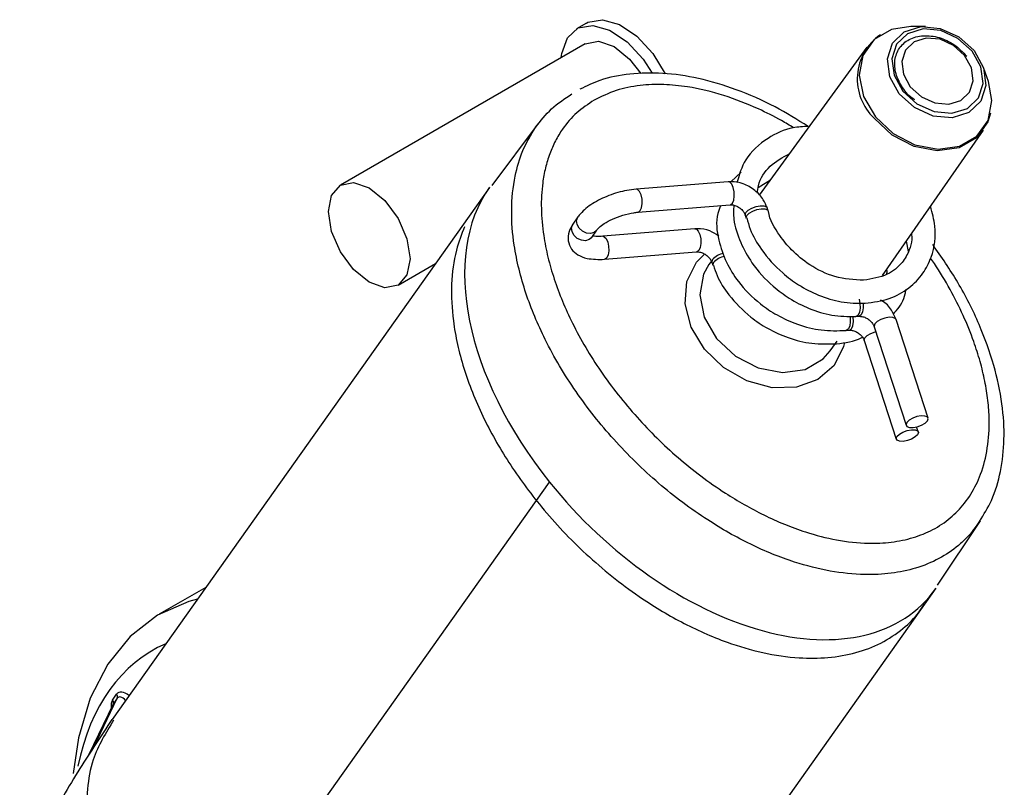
# Paper-space layout 'Sheet2' of a CAD drawing. Header units: millimetres. Extents: x 3 to 471, y 5 to 248.
# Tile 19 of 80: x 75.38 to 77.75, y 112.82 to 114.67. Entities that reach past the tile are written whole.
import ezdxf

# ---------------------------------------------------------------- set-up
doc = ezdxf.new("R2010")
doc.units = ezdxf.units.MM

psp = doc.layouts.new('Sheet2')

# ---------------------------------------------------------------- linework, layer by layer
at = {"color": 7, "linetype": 'Continuous', "lineweight": 25}
for p, q in [((76.7417, 114.6599), (76.7181, 114.6463)), ((77.5585, 114.6519), (77.5228, 114.6518)), ((76.739, 114.6102), (76.1497, 114.27)), ((77.4165, 114.6019), (77.1578, 114.2456)), ((77.7095, 114.5194), (77.6977, 114.5531)), ((76.626, 114.4182), (76.514, 114.2694)), ((77.4549, 114.0529), (77.6974, 114.4026)), ((77.114, 114.3013), (77.0896, 114.2784)), ((76.5084, 114.2644), (75.6002, 112.9846)), ((77.0832, 114.2782), (76.8615, 114.2603)), ((77.1555, 114.2644), (77.185, 114.2831)), ((76.866, 114.2049), (77.0877, 114.2228)), ((76.7216, 114.1938), (76.7093, 114.1764)), ((77.1241, 114.198), (77.1265, 114.1908)), ((77.1793, 114.208), (77.177, 114.2152)), ((76.7546, 114.1443), (76.7669, 114.1617)), ((76.7669, 114.1617), (76.7665, 114.1611)), ((77.0028, 114.1648), (76.7811, 114.1469)), ((77.5168, 114.1105), (77.5123, 114.1356)), ((76.7856, 114.0916), (77.0072, 114.1094)), ((76.2886, 114.0295), (76.3785, 114.0814)), ((77.0427, 114.0871), (77.0367, 114.0788)), ((77.0437, 114.0846), (77.046, 114.0774)), ((77.3905, 113.9538), (77.3979, 113.9544)), ((77.5644, 113.7095), (77.4872, 113.9467)), ((77.3668, 113.9204), (77.3742, 113.921)), ((77.4344, 113.9295), (77.5116, 113.6923)), ((77.329, 113.8713), (77.3455, 113.895)), ((77.4107, 113.8962), (77.4879, 113.659)), ((77.5407, 113.6761), (77.5367, 113.6884)), ((75.745, 112.2756), (76.6532, 113.5554)), ((77.587, 113.3077), (77.6905, 113.4626)), ((75.8255, 113.3022), (75.7134, 113.2374)), ((76.7583, 112.137), (77.5836, 113.3)), ((75.5562, 112.9176), (75.6127, 113.0355)), ((75.6011, 113.0312), (75.6111, 113.0453)), ((75.6127, 113.0355), (75.6028, 113.0214)), ((75.6018, 113.0199), (75.543, 112.8974))]:
    psp.add_line(p, q, dxfattribs=at)
at = {"color": 8, "linetype": 'Continuous', "lineweight": 25}
psp.add_line((75.6028, 113.0214), (75.5436, 112.8983), dxfattribs=at)
at = {"color": 7, "linetype": 'Continuous', "lineweight": 25, "flags": 128}
for points in [[(76.7417, 114.6599), (76.7455, 114.6619), (76.7807, 114.6681), (76.8214, 114.6565), (76.8633, 114.6284), (76.9018, 114.5866), (76.9317, 114.5381)], [(76.6813, 114.5769), (76.6825, 114.5869), (76.6961, 114.6249), (76.7219, 114.6483), (76.7571, 114.6545), (76.7978, 114.6429), (76.8397, 114.6147), (76.8782, 114.573), (76.9003, 114.5392)], [(77.5228, 114.6518), (77.4764, 114.6445), (77.4345, 114.6203), (77.4075, 114.5821), (77.3986, 114.5344), (77.4091, 114.4831), (77.4375, 114.4343)], [(77.4949, 114.4898), (77.472, 114.5309), (77.4663, 114.5737), (77.4786, 114.6116), (77.5071, 114.6389), (77.5475, 114.6514), (77.5936, 114.6472), (77.6384, 114.6269), (77.675, 114.5937), (77.6979, 114.5526), (77.7037, 114.5098), (77.6913, 114.4718), (77.6628, 114.4445), (77.6224, 114.4321), (77.5763, 114.4363), (77.5316, 114.4565), (77.4949, 114.4898)], [(77.6702, 114.5926), (77.6363, 114.6233), (77.5949, 114.642), (77.5523, 114.6459), (77.515, 114.6343), (77.4886, 114.6091), (77.4772, 114.5741), (77.4825, 114.5345), (77.5037, 114.4965), (77.5376, 114.4657), (77.579, 114.447), (77.6216, 114.4431), (77.6589, 114.4547), (77.6853, 114.4799), (77.6967, 114.515), (77.6914, 114.5545), (77.6702, 114.5926)], [(77.6523, 114.5822), (77.6257, 114.6063), (77.5932, 114.621), (77.5598, 114.6241), (77.5305, 114.615), (77.5098, 114.5952), (77.5008, 114.5677), (77.505, 114.5367), (77.5216, 114.5068), (77.5482, 114.4827), (77.5807, 114.468), (77.6141, 114.4649), (77.6434, 114.474), (77.6641, 114.4938), (77.6731, 114.5213), (77.6689, 114.5524), (77.6523, 114.5822)], [(76.739, 114.6102), (76.7708, 114.6164), (76.8084, 114.6033), (76.846, 114.573), (76.8725, 114.5388)], [(77.4375, 114.4343), (77.4805, 114.394), (77.5328, 114.3669), (77.5883, 114.3563), (77.6401, 114.3636), (77.682, 114.3878), (77.709, 114.426), (77.7178, 114.4737), (77.7095, 114.5194)], [(77.7148, 114.4435), (77.7084, 114.4226), (77.6811, 114.384), (77.6388, 114.3596), (77.5866, 114.3523), (77.5307, 114.3629), (77.4779, 114.3903), (77.4345, 114.431)], [(76.3173, 114.0931), (76.3099, 114.054), (76.2886, 114.0295), (76.2567, 114.0233), (76.2191, 114.0363), (76.1816, 114.0667), (76.1497, 114.1096), (76.1284, 114.1587), (76.1209, 114.2064), (76.1284, 114.2455), (76.1497, 114.27), (76.1816, 114.2762), (76.2191, 114.2632), (76.2567, 114.2328), (76.2886, 114.1898), (76.3099, 114.1408), (76.3173, 114.0931)], [(77.1265, 114.1907), (77.1262, 114.1922), (77.1281, 114.1974)], [(77.1281, 114.1974), (77.1338, 114.2028), (77.1424, 114.2078), (77.1525, 114.2115), (77.1628, 114.2133), (77.1715, 114.213), (77.1774, 114.2106), (77.1794, 114.2077)], [(77.0367, 114.0788), (77.0239, 114.056), (77.0146, 114.006), (77.0256, 113.9521), (77.0554, 113.9009), (77.1005, 113.8585), (77.1555, 113.8301), (77.2137, 113.819), (77.2681, 113.8266), (77.3121, 113.852), (77.329, 113.8713)], [(77.0477, 114.084), (77.0458, 114.0788), (77.0462, 114.0771)], [(77.3981, 113.9954), (77.4004, 113.9852), (77.4008, 113.9744), (77.3992, 113.9647), (77.3961, 113.9575), (77.3917, 113.954), (77.3901, 113.9538)], [(77.3762, 113.9548), (77.3767, 113.9518), (77.3771, 113.941), (77.3756, 113.9313), (77.3724, 113.9241), (77.368, 113.9206), (77.3666, 113.9204)], [(77.5628, 113.7029), (77.5647, 113.7081), (77.5625, 113.7122), (77.5566, 113.7145), (77.5479, 113.7148), (77.5376, 113.713), (77.5275, 113.7094), (77.5189, 113.7044), (77.5132, 113.6989), (77.5113, 113.6938), (77.5135, 113.6897), (77.5194, 113.6873), (77.5281, 113.687), (77.5384, 113.6888), (77.5485, 113.6925), (77.5571, 113.6975), (77.5628, 113.7029)], [(77.5391, 113.6695), (77.5334, 113.6641), (77.5248, 113.6591), (77.5147, 113.6555), (77.5044, 113.6536), (77.4957, 113.6539), (77.4898, 113.6563), (77.4876, 113.6604), (77.4895, 113.6656), (77.4952, 113.671), (77.5038, 113.676), (77.5139, 113.6796), (77.5242, 113.6815), (77.5329, 113.6812), (77.5388, 113.6788), (77.541, 113.6747), (77.5391, 113.6695)], [(75.8057, 113.2742), (75.7849, 113.2685), (75.7093, 113.235), (75.6437, 113.1843), (75.5895, 113.1173), (75.5477, 113.0353), (75.5191, 112.94), (75.5061, 112.8543)]]:
    psp.add_lwpolyline(points, dxfattribs=at)
at = {"color": 8, "linetype": 'Continuous', "lineweight": 25, "flags": 128}
for points in [[(77.0932, 114.2265), (77.0964, 114.2337), (77.0979, 114.2434), (77.0975, 114.2542), (77.0953, 114.2644), (77.0916, 114.2725), (77.0869, 114.2773), (77.0832, 114.2782)], [(76.8716, 114.2087), (76.8747, 114.2158), (76.8763, 114.2255), (76.8759, 114.2363), (76.8736, 114.2465), (76.8699, 114.2546), (76.8652, 114.2594), (76.8615, 114.2603)], [(77.0877, 114.2228), (77.0889, 114.223), (77.0932, 114.2265)], [(77.1258, 114.2046), (77.1315, 114.21), (77.14, 114.215), (77.1502, 114.2186), (77.1604, 114.2205), (77.1692, 114.2202), (77.1751, 114.2178), (77.177, 114.2152)], [(76.7521, 114.1538), (76.742, 114.1548), (76.7323, 114.1594), (76.7244, 114.1667), (76.7195, 114.1757), (76.7184, 114.1851), (76.7212, 114.1933), (76.7216, 114.1938)], [(76.866, 114.2049), (76.8672, 114.2052), (76.8716, 114.2087)], [(77.1242, 114.1978), (77.1239, 114.1994), (77.1258, 114.2046)], [(76.7397, 114.1364), (76.7297, 114.1374), (76.7199, 114.142), (76.712, 114.1493), (76.7072, 114.1583), (76.7061, 114.1677), (76.7089, 114.1759), (76.7093, 114.1764)], [(76.7546, 114.1443), (76.7486, 114.139), (76.7397, 114.1364)], [(76.7665, 114.1611), (76.7609, 114.1564), (76.7521, 114.1538)], [(76.7811, 114.1469), (76.7848, 114.146), (76.7895, 114.1413), (76.7932, 114.1332), (76.7954, 114.1229), (76.7958, 114.1121), (76.7943, 114.1024), (76.7911, 114.0953)], [(77.0028, 114.1648), (77.0065, 114.1639), (77.0111, 114.1591), (77.0149, 114.151), (77.0171, 114.1408), (77.0175, 114.13), (77.016, 114.1203), (77.0128, 114.1132)], [(77.363, 113.8912), (77.3608, 113.8821), (77.338, 113.8361), (77.2989, 113.8022), (77.2475, 113.7839), (77.1887, 113.7827), (77.1283, 113.799), (77.0722, 113.831), (77.026, 113.8757), (76.994, 113.9287), (76.9795, 113.9848), (76.9839, 114.0384), (77.0067, 114.0844), (77.0268, 114.1051)], [(77.0128, 114.1132), (77.0084, 114.1097), (77.0072, 114.1094)], [(76.7911, 114.0953), (76.7867, 114.0918), (76.7856, 114.0916)], [(77.0453, 114.0912), (77.0434, 114.086), (77.0437, 114.0845)], [(77.4078, 113.9862), (77.4078, 113.9858), (77.4082, 113.975), (77.4067, 113.9653), (77.4035, 113.9581), (77.3991, 113.9546), (77.398, 113.9544)], [(77.3741, 113.921), (77.3754, 113.9212), (77.3798, 113.9247), (77.383, 113.9319), (77.3845, 113.9416), (77.3841, 113.9524), (77.3839, 113.9542)], [(77.4872, 113.9467), (77.4853, 113.9494), (77.4794, 113.9518), (77.4707, 113.9521), (77.4605, 113.9502), (77.4503, 113.9466), (77.4417, 113.9416), (77.4361, 113.9361), (77.4342, 113.931), (77.4344, 113.9295)], [(77.4107, 113.8962), (77.4105, 113.8976), (77.4124, 113.9028), (77.418, 113.9082), (77.4266, 113.9132), (77.4368, 113.9168), (77.4384, 113.9173)]]:
    psp.add_lwpolyline(points, dxfattribs=at)
at = {"color": 7, "linetype": 'Continuous', "lineweight": 25}
for centre, radius, start, end in [((77.5235, 114.5254), 0.1297, 124.807, 226.6767), ((77.0839, 114.0497), 0.0498, 101.0017, 136.5505), ((75.5939, 113.025), 0.0095, 338.1846, 41.3297), ((75.6039, 113.0391), 0.0095, 338.1846, 41.3297)]:
    psp.add_arc(centre, radius, start, end, dxfattribs=at)
at = {"color": 8, "linetype": 'Continuous', "lineweight": 25}
psp.add_arc((77.0815, 114.0569), 0.0498, 101.12, 136.5575, dxfattribs=at)
at = {"color": 7, "linetype": 'Continuous', "lineweight": 25}
for centre, major_axis, ratio, start_param, end_param in [((77.046, 113.7822), (-0.5046, 0.5207), 0.613869, 0.112035, 1.417771), ((77.046, 113.7822), (-0.5046, 0.5207), 0.613869, 1.417771, 3.253628), ((76.1543, 112.3331), (-0.4515, 0.8205), 0.573495, 6.228317, 6.871259)]:
    psp.add_ellipse(centre, major_axis=major_axis, ratio=ratio, start_param=start_param, end_param=end_param, dxfattribs=at)
at = {"color": 8, "linetype": 'Continuous', "lineweight": 25}
for centre, major_axis, ratio, start_param, end_param in [((75.6276, 112.9971), (-0.0229, 0.0375), 0.510757, 0.215823, 0.873725), ((75.6376, 113.0112), (-0.023, 0.0374), 0.511697, 5.300457, 6.497792), ((75.6296, 113.0069), (-0.0138, 0.0313), 0.442685, 5.345405, 6.54067)]:
    psp.add_ellipse(centre, major_axis=major_axis, ratio=ratio, start_param=start_param, end_param=end_param, dxfattribs=at)
at = {"color": 7, "linetype": 'Continuous', "lineweight": 25}
for points, knots in [([(77.5321, 114.4753), (77.5313, 114.4757), (77.5191, 114.4827), (77.5015, 114.505), (77.485, 114.538), (77.4825, 114.572), (77.4934, 114.6012), (77.5172, 114.6225), (77.5518, 114.6319), (77.5906, 114.6271), (77.6288, 114.6098), (77.6478, 114.5901), (77.6575, 114.58)], [0, 0, 0, 0, 0.006781, 0.1142277, 0.221261, 0.3282873, 0.437492, 0.5519576, 0.6675537, 0.7785067, 0.886795, 1, 1, 1, 1]), ([(77.2756, 114.4112), (77.2494, 114.4275), (77.1939, 114.4621), (77.1046, 114.5009), (77.0136, 114.5283), (76.9272, 114.5412), (76.8471, 114.5394), (76.7793, 114.5265), (76.7421, 114.5083), (76.7264, 114.5006)], [0, 0, 0, 0, 0.151447, 0.320451, 0.479751, 0.628226, 0.767769, 0.902223, 1, 1, 1, 1]), ([(76.6197, 114.4095), (76.6317, 114.4249), (76.656, 114.456), (76.6899, 114.4783), (76.7071, 114.4896)], [0, 0, 0, 0, 0.492308, 1, 1, 1, 1]), ([(77.2756, 114.4112), (77.2634, 114.4107), (77.2281, 114.409), (77.1739, 114.3829), (77.1227, 114.3386), (77.1098, 114.2951), (77.1042, 114.2759)], [0, 0, 0, 0, 0.146254, 0.421756, 0.745434, 1, 1, 1, 1]), ([(77.1534, 114.2505), (77.1541, 114.2566), (77.1571, 114.2818), (77.1805, 114.3185), (77.2138, 114.3367), (77.2303, 114.3457)], [0, 0, 0, 0, 0.1389399, 0.5726682, 1, 1, 1, 1]), ([(77.177, 114.2152), (77.1742, 114.2218), (77.1676, 114.2377), (77.1477, 114.2591), (77.1202, 114.2746), (77.0974, 114.2789), (77.0854, 114.2783), (77.0832, 114.2782)], [0, 0, 0, 0, 0.1823931, 0.4337901, 0.6948912, 0.9424402, 1, 1, 1, 1]), ([(76.8615, 114.2603), (76.8541, 114.2595), (76.8328, 114.257), (76.7953, 114.2461), (76.7556, 114.2264), (76.7325, 114.2081), (76.7235, 114.1963), (76.7216, 114.1938)], [0, 0, 0, 0, 0.138849, 0.400988, 0.66328, 0.928279, 1, 1, 1, 1]), ([(77.0651, 114.221), (77.0625, 114.2148), (77.0516, 114.1898), (77.0582, 114.1407), (77.0762, 114.0855), (77.1092, 114.0323), (77.1519, 113.9889), (77.2019, 113.9554), (77.2515, 113.9331), (77.3086, 113.9187), (77.3469, 113.9198), (77.3666, 113.9204)], [0, 0, 0, 0, 0.0464442, 0.1892177, 0.308465, 0.4189544, 0.5665135, 0.6585807, 0.7632595, 0.8783336, 1, 1, 1, 1]), ([(77.0877, 114.2228), (77.09, 114.2228), (77.0947, 114.2228), (77.1037, 114.2199), (77.1123, 114.2147), (77.1192, 114.2077), (77.1228, 114.2018), (77.1239, 114.1988), (77.1241, 114.198)], [0, 0, 0, 0, 0.179238, 0.37089, 0.559447, 0.74759, 0.934553, 1, 1, 1, 1]), ([(77.0965, 114.2219), (77.0961, 114.2106), (77.0951, 114.1807), (77.1113, 114.133), (77.1416, 114.0772), (77.183, 114.0316), (77.2313, 113.9958), (77.2791, 113.9713), (77.3341, 113.9544), (77.3711, 113.954), (77.3901, 113.9538)], [0, 0, 0, 0, 0.081425, 0.217151, 0.342747, 0.510004, 0.614245, 0.732626, 0.862637, 1, 1, 1, 1]), ([(77.4128, 113.9858), (77.4326, 113.9885), (77.4716, 113.9939), (77.5187, 114.0204), (77.5526, 114.0553), (77.5777, 114.1048), (77.5861, 114.1617), (77.5743, 114.203), (77.5698, 114.2186)], [0, 0, 0, 0, 0.171844, 0.338322, 0.492953, 0.631477, 0.860534, 1, 1, 1, 1]), ([(76.7669, 114.1617), (76.7685, 114.1637), (76.7721, 114.1681), (76.7849, 114.1781), (76.8045, 114.1889), (76.8297, 114.1985), (76.8514, 114.2034), (76.8628, 114.2046), (76.866, 114.2049)], [0, 0, 0, 0, 0.136073, 0.300133, 0.489941, 0.69886, 0.915709, 1, 1, 1, 1]), ([(77.4091, 114.0412), (77.3861, 114.0424), (77.3425, 114.0447), (77.2817, 114.0745), (77.2371, 114.1105), (77.2024, 114.1537), (77.1827, 114.1873), (77.1797, 114.2073), (77.1796, 114.2077)], [0, 0, 0, 0, 0.242626, 0.459329, 0.63757, 0.779844, 0.994967, 1, 1, 1, 1]), ([(76.4484, 114.17), (76.4412, 114.1514), (76.4245, 114.1078), (76.4151, 114.0312), (76.4187, 113.9545), (76.4308, 113.8868), (76.4462, 113.8293), (76.4666, 113.7715), (76.4918, 113.7141), (76.5213, 113.6577), (76.5547, 113.6025), (76.5921, 113.5482), (76.6354, 113.4928), (76.6849, 113.4369), (76.7414, 113.3812), (76.8025, 113.3285), (76.8621, 113.2842), (76.9184, 113.2478), (76.9705, 113.2183), (77.0247, 113.192), (77.0899, 113.1657), (77.1669, 113.1432), (77.2489, 113.1311), (77.3246, 113.1317), (77.3912, 113.1434), (77.4526, 113.1667), (77.5032, 113.2006), (77.5377, 113.2338), (77.5515, 113.2563), (77.5556, 113.2631)], [0, 0, 0, 0, 0.037771, 0.088632, 0.140955, 0.174139, 0.207574, 0.241724, 0.276089, 0.31, 0.344087, 0.378701, 0.413489, 0.453438, 0.493657, 0.534768, 0.576218, 0.606302, 0.636547, 0.667357, 0.698395, 0.744902, 0.792586, 0.831138, 0.870752, 0.90934, 0.949265, 0.984736, 1, 1, 1, 1]), ([(76.7093, 114.1764), (76.7058, 114.1707), (76.6984, 114.1585), (76.6962, 114.1364), (76.7049, 114.1154), (76.7218, 114.1009), (76.7471, 114.0911), (76.771, 114.0914), (76.7856, 114.0916)], [0, 0, 0, 0, 0.138641, 0.293165, 0.438237, 0.579921, 0.742891, 1, 1, 1, 1]), ([(77.1282, 114.1912), (77.1305, 114.1821), (77.1374, 114.1557), (77.165, 114.1093), (77.2056, 114.0636), (77.254, 114.0278), (77.3018, 114.0033), (77.3568, 113.9864), (77.3938, 113.986), (77.4128, 113.9858)], [0, 0, 0, 0, 0.07714, 0.225199, 0.422369, 0.545253, 0.684807, 0.83807, 1, 1, 1, 1]), ([(76.7533, 114.1424), (76.7532, 114.1422), (76.7531, 114.1418), (76.7541, 114.1435), (76.7546, 114.1443)], [0, 0, 0, 0, 0.554083, 1, 1, 1, 1]), ([(76.7811, 114.1469), (76.776, 114.1467), (76.7662, 114.1462), (76.7602, 114.1474), (76.7572, 114.148)], [0, 0, 0, 0, 0.516045, 1, 1, 1, 1]), ([(77.0604, 114.1476), (77.0533, 114.1522), (77.0377, 114.1623), (77.0169, 114.1655), (77.005, 114.1649), (77.0028, 114.1648)], [0, 0, 0, 0, 0.399135, 0.886645, 1, 1, 1, 1]), ([(77.5245, 114.1533), (77.5248, 114.1485), (77.5257, 114.1344), (77.5185, 114.1104), (77.5016, 114.0799), (77.4664, 114.0508), (77.4292, 114.0445), (77.4091, 114.0412)], [0, 0, 0, 0, 0.073723, 0.221672, 0.426518, 0.689835, 1, 1, 1, 1]), ([(77.688, 113.461), (77.6984, 113.4775), (77.7215, 113.5145), (77.7407, 113.5818), (77.7495, 113.6599), (77.744, 113.746), (77.724, 113.8389), (77.6884, 113.937), (77.6395, 114.0351), (77.5963, 114.0973), (77.5754, 114.1274)], [0, 0, 0, 0, 0.086888, 0.194828, 0.308443, 0.431612, 0.563991, 0.705785, 0.857114, 1, 1, 1, 1]), ([(77.0072, 114.1094), (77.0095, 114.1094), (77.0143, 114.1095), (77.0233, 114.1066), (77.0318, 114.1013), (77.0388, 114.0944), (77.0423, 114.0884), (77.0434, 114.0854), (77.0437, 114.0846)], [0, 0, 0, 0, 0.179238, 0.37089, 0.559447, 0.74759, 0.934553, 1, 1, 1, 1]), ([(77.0477, 114.0777), (77.0503, 114.0692), (77.0579, 114.0443), (77.087, 114.0005), (77.1291, 113.9569), (77.1792, 113.9234), (77.2288, 113.9011), (77.2859, 113.8867), (77.3242, 113.8878), (77.3439, 113.8884)], [0, 0, 0, 0, 0.075083, 0.222861, 0.420219, 0.543357, 0.683363, 0.837273, 1, 1, 1, 1]), ([(77.4644, 114.0666), (77.4648, 114.0636), (77.4652, 114.0595), (77.4642, 114.056), (77.464, 114.0552)], [0, 0, 0, 0, 0.750119, 1, 1, 1, 1]), ([(77.4807, 113.9605), (77.483, 113.9629), (77.4961, 113.9762), (77.508, 113.9963), (77.5104, 114.0156), (77.5109, 114.0191)], [0, 0, 0, 0, 0.151544, 0.843818, 1, 1, 1, 1]), ([(77.4872, 113.9467), (77.4844, 113.9533), (77.4777, 113.969), (77.4641, 113.9858), (77.4525, 113.9919), (77.45, 113.9932)], [0, 0, 0, 0, 0.363128, 0.863637, 1, 1, 1, 1]), ([(77.3979, 113.9544), (77.4002, 113.9544), (77.405, 113.9544), (77.414, 113.9515), (77.4226, 113.9463), (77.4295, 113.9393), (77.433, 113.9334), (77.4341, 113.9303), (77.4344, 113.9295)], [0, 0, 0, 0, 0.1792381, 0.3708899, 0.5594468, 0.7475896, 0.9345533, 1, 1, 1, 1]), ([(77.3742, 113.921), (77.3765, 113.921), (77.3813, 113.921), (77.3903, 113.9181), (77.3989, 113.9129), (77.4058, 113.9059), (77.4093, 113.9), (77.4104, 113.897), (77.4107, 113.8962)], [0, 0, 0, 0, 0.1792381, 0.3708899, 0.5594468, 0.7475896, 0.9345533, 1, 1, 1, 1]), ([(77.3439, 113.8884), (77.365, 113.8908), (77.3874, 113.8933), (77.4052, 113.9037), (77.4063, 113.9043)], [0, 0, 0, 0, 0.940065, 1, 1, 1, 1]), ([(75.5998, 112.9841), (75.5737, 112.9452), (75.5186, 112.8632), (75.4399, 112.727), (75.3639, 112.5685), (75.3243, 112.4516), (75.3036, 112.3905)], [0, 0, 0, 0, 0.215397, 0.453785, 0.714673, 1, 1, 1, 1])]:
    psp.add_open_spline(points, degree=3, knots=knots, dxfattribs=at)
at = {"color": 8, "linetype": 'Continuous', "lineweight": 25}
for points, knots in [([(77.2406, 114.408), (77.231, 114.4139), (77.2035, 114.4306), (77.1478, 114.4582), (77.0722, 114.4881), (76.9951, 114.5066), (76.9274, 114.5133), (76.8694, 114.511), (76.8118, 114.4997), (76.7778, 114.483), (76.7605, 114.4745)], [0, 0, 0, 0, 0.06221, 0.178074, 0.345503, 0.517273, 0.631031, 0.747106, 0.8714, 1, 1, 1, 1]), ([(76.7605, 114.4745), (76.7461, 114.465), (76.7168, 114.4455), (76.6872, 114.4106), (76.6666, 114.3766), (76.6529, 114.3452), (76.6427, 114.3115), (76.6347, 114.2678), (76.6319, 114.2136), (76.6373, 114.1533), (76.6486, 114.0965), (76.6638, 114.0437), (76.6836, 113.9906), (76.7088, 113.9355), (76.7395, 113.8791), (76.7762, 113.8216), (76.8175, 113.7653), (76.8627, 113.7118), (76.9109, 113.6613), (76.9622, 113.614), (77.0172, 113.5695), (77.0709, 113.5319), (77.1218, 113.501), (77.1692, 113.4758), (77.2184, 113.4536), (77.2768, 113.4321), (77.3449, 113.4146), (77.4146, 113.4069), (77.4765, 113.4098), (77.5289, 113.4206), (77.577, 113.44), (77.6116, 113.4632), (77.6425, 113.4917), (77.6691, 113.5258), (77.6938, 113.5768), (77.709, 113.6376), (77.7127, 113.6981), (77.7089, 113.7522), (77.7015, 113.7988), (77.6901, 113.8461), (77.6732, 113.8989), (77.6497, 113.957), (77.6175, 114.0196), (77.5908, 114.0656), (77.5734, 114.0899), (77.5703, 114.0943)], [0, 0, 0, 0, 0.023879, 0.048531, 0.064317, 0.080273, 0.096717, 0.113303, 0.141066, 0.169307, 0.191862, 0.214583, 0.237774, 0.261106, 0.287348, 0.313759, 0.340683, 0.367779, 0.393659, 0.419696, 0.44626, 0.473026, 0.492975, 0.513031, 0.533469, 0.554066, 0.584106, 0.614928, 0.637619, 0.660856, 0.683545, 0.70692, 0.71819, 0.742695, 0.767906, 0.798047, 0.829006, 0.848919, 0.868979, 0.889439, 0.910016, 0.93759, 0.965392, 0.993857, 1, 1, 1, 1]), ([(77.6889, 113.462), (77.6791, 113.4481), (77.6641, 113.4268), (77.6307, 113.3965), (77.5911, 113.3696), (77.5361, 113.3473), (77.4757, 113.3346), (77.4066, 113.3312), (77.328, 113.3397), (77.2534, 113.3587), (77.1896, 113.3819), (77.1368, 113.4055), (77.0847, 113.433), (77.0298, 113.4663), (76.973, 113.506), (76.9148, 113.5527), (76.8594, 113.6035), (76.8075, 113.6576), (76.7597, 113.7142), (76.7161, 113.7732), (76.6766, 113.8348), (76.6435, 113.8954), (76.6167, 113.954), (76.5955, 114.0103), (76.5788, 114.0677), (76.5655, 114.1345), (76.5595, 114.2105), (76.5673, 114.2871), (76.5867, 114.3549), (76.6086, 114.3912), (76.6197, 114.4095)], [0, 0, 0, 0, 0.031772, 0.048928, 0.083579, 0.119285, 0.153495, 0.188567, 0.23269, 0.27808, 0.3066, 0.33534, 0.364686, 0.394209, 0.430626, 0.467315, 0.504793, 0.542515, 0.579389, 0.616488, 0.654295, 0.692352, 0.724425, 0.756678, 0.78955, 0.822663, 0.871094, 0.920709, 0.959838, 1, 1, 1, 1]), ([(75.6039, 112.9825), (75.5851, 112.9521), (75.5416, 112.8817), (75.5352, 112.7377), (75.5704, 112.5728), (75.6434, 112.4136), (75.7137, 112.3182), (75.745, 112.2756)], [0, 0, 0, 0, 0.155326, 0.35907, 0.579117, 0.812094, 1, 1, 1, 1])]:
    psp.add_open_spline(points, degree=3, knots=knots, dxfattribs=at)

doc.saveas('drawing.dxf')
